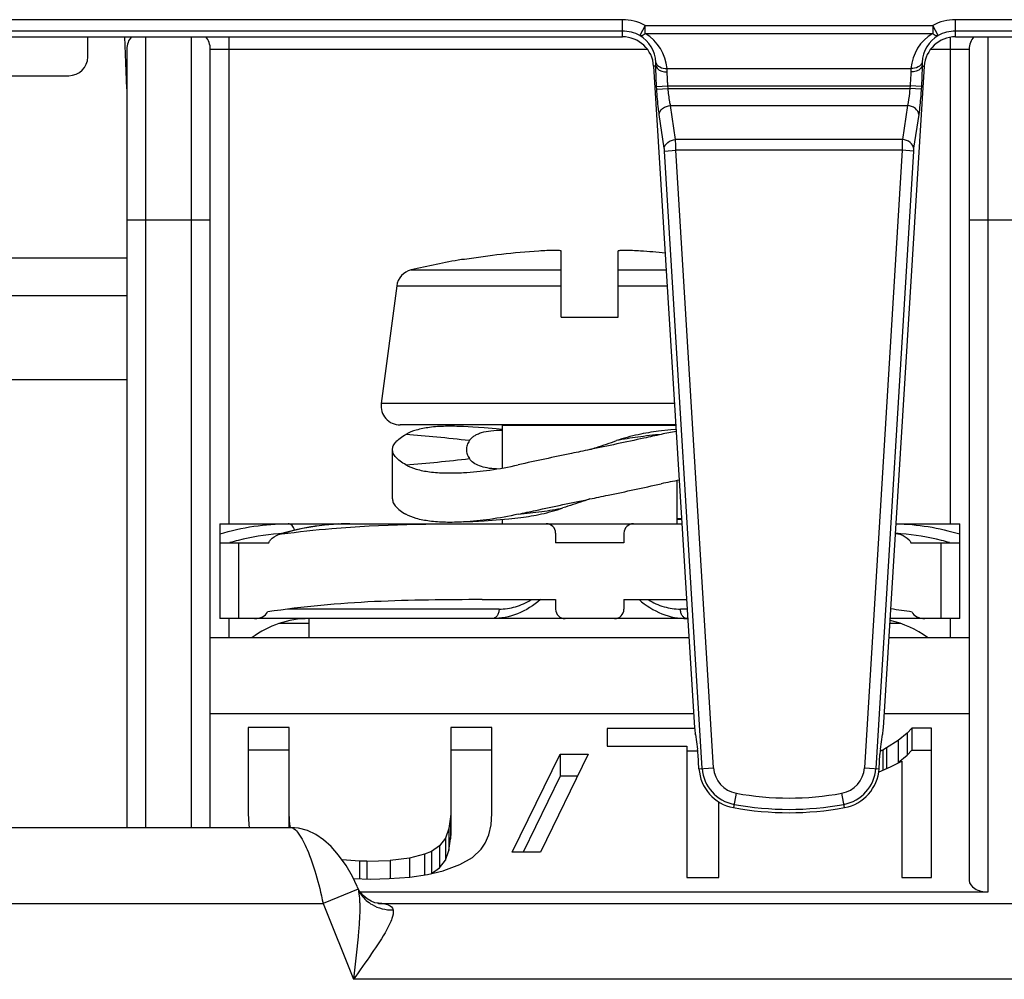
# Model space of a CAD drawing. Header units: millimetres. Extents: x 10777 to 12153, y -350 to 623.
# Tile 18 of 59: x 11007 to 11028, y 145 to 165. Entities that reach past the tile are written whole.
import ezdxf

# ---------------------------------------------------------------- set-up
doc = ezdxf.new("R2010")
doc.units = ezdxf.units.MM
doc.layers.add('07_ALL_FEATURES', color=7, linetype='Continuous')

msp = doc.modelspace()

# ---------------------------------------------------------------- linework, layer by layer
at = {"layer": '07_ALL_FEATURES', "color": 7, "linetype": 'Continuous'}
for p, q in [((11019.514, 165.452), (10991.019, 165.452)), ((11019.514, 165.092), (11019.514, 165.452)), ((11026.539, 165.092), (11026.539, 165.452)), ((11037.274, 165.452), (11026.539, 165.452)), ((11019.995, 165.332), (11019.882, 165.121)), ((11019.995, 165.162), (11019.995, 165.332)), ((11019.995, 165.332), (11026.058, 165.332)), ((11026.058, 165.332), (11026.058, 165.162)), ((11026.171, 165.121), (11026.058, 165.332)), ((11019.514, 165.213), (10991.019, 165.213)), ((10991.019, 165.092), (11019.514, 165.092)), ((11008.244, 164.669), (11008.248, 165.092)), ((11009.067, 163.993), (11009.028, 165.092)), ((11009.467, 148.432), (11009.467, 165.092)), ((11010.427, 165.092), (11010.427, 148.432)), ((11011.227, 154.832), (11011.227, 165.092)), ((11019.995, 165.162), (11026.058, 165.162)), ((11026.427, 165.081), (11026.427, 154.832)), ((11037.274, 165.213), (11026.539, 165.213)), ((11026.539, 165.092), (11037.274, 165.092)), ((11027.227, 147.072), (11027.227, 165.092)), ((11009.067, 164.832), (11009.067, 148.432)), ((11010.827, 148.432), (11010.827, 164.832)), ((11010.827, 164.832), (11020.037, 164.832)), ((11026.016, 164.832), (11026.827, 164.832)), ((11026.827, 164.832), (11026.827, 147.313)), ((11020.221, 164.476), (11020.173, 164.473)), ((11020.173, 164.473), (11021.037, 150.531)), ((11020.456, 164.423), (11025.597, 164.423)), ((11025.016, 150.531), (11025.88, 164.473)), ((11025.832, 164.476), (11025.88, 164.473)), ((11005.074, 164.272), (11007.844, 164.272)), ((11020.236, 164.045), (11020.474, 164.06)), ((11020.239, 163.99), (11020.236, 164.045)), ((11020.239, 163.99), (11020.478, 164.005)), ((11020.478, 164.005), (11020.474, 164.06)), ((11020.474, 164.06), (11025.579, 164.06)), ((11020.478, 164.005), (11025.575, 164.005)), ((11025.579, 164.06), (11025.575, 164.005)), ((11025.814, 163.99), (11025.575, 164.005)), ((11025.817, 164.045), (11025.579, 164.06)), ((11025.817, 164.045), (11025.814, 163.99)), ((11020.636, 162.926), (11020.53, 163.642)), ((11020.53, 163.642), (11025.523, 163.642)), ((11025.523, 163.642), (11025.417, 162.926)), ((11020.398, 162.742), (11020.291, 163.458)), ((11025.762, 163.458), (11025.655, 162.742)), ((11025.417, 162.926), (11020.636, 162.926)), ((11020.403, 162.685), (11020.642, 162.7)), ((11021.199, 149.674), (11020.403, 162.685)), ((11021.438, 149.689), (11020.642, 162.7)), ((11025.411, 162.7), (11020.642, 162.7)), ((11025.411, 162.7), (11024.616, 149.689)), ((11025.65, 162.685), (11024.854, 149.674)), ((11025.65, 162.685), (11025.411, 162.7)), ((11009.067, 161.232), (11010.827, 161.232)), ((11026.827, 161.232), (11028.587, 161.232)), ((11018.227, 159.185), (11018.227, 160.581)), ((11019.427, 159.185), (11019.427, 160.581)), ((10993.067, 160.432), (11009.067, 160.432)), ((11016.186, 160.397), (11016.123, 160.397)), ((11015.06, 160.18), (11018.227, 160.18)), ((11019.427, 160.18), (11020.439, 160.18)), ((11014.756, 159.843), (11014.43, 157.365)), ((11014.756, 159.843), (11018.227, 159.843)), ((11019.427, 159.843), (11020.46, 159.843)), ((11009.067, 159.632), (10993.067, 159.632)), ((11018.227, 159.185), (11019.427, 159.185)), ((10993.067, 157.872), (11009.067, 157.872)), ((11020.613, 157.365), (11014.43, 157.365)), ((11020.642, 156.913), (11014.827, 156.913)), ((11016.987, 156.007), (11016.987, 156.912)), ((11016.987, 156.912), (11020.642, 156.912)), ((11014.667, 155.353), (11014.667, 156.393)), ((11020.667, 154.832), (11020.667, 155.74)), ((11016.987, 154.832), (11016.987, 154.927)), ((11020.667, 154.927), (11020.765, 154.918)), ((11011.027, 154.832), (11011.027, 152.832)), ((11011.027, 154.832), (11020.77, 154.832)), ((11012.665, 154.708), (11012.386, 154.637)), ((11025.283, 154.832), (11026.627, 154.832)), ((11026.627, 152.832), (11026.627, 154.832)), ((11012.386, 154.637), (11012.268, 154.602)), ((11018.107, 154.632), (11018.107, 154.432)), ((11019.547, 154.632), (11019.547, 154.432)), ((11025.385, 154.602), (11025.271, 154.636)), ((11011.027, 154.432), (11012.06, 154.432)), ((11011.427, 152.832), (11011.427, 154.432)), ((11019.547, 154.432), (11018.107, 154.432)), ((11025.594, 154.432), (11026.627, 154.432)), ((11026.227, 154.432), (11026.227, 152.832)), ((11016.559, 153.232), (11018.107, 153.232)), ((11018.107, 153.232), (11018.107, 153.032)), ((11019.547, 153.232), (11019.547, 153.032)), ((11019.547, 153.232), (11020.869, 153.232)), ((11016.915, 153.032), (11012.461, 153.032)), ((11020.882, 153.032), (11020.739, 153.032)), ((11020.894, 152.832), (11011.027, 152.832)), ((11011.227, 152.432), (11011.227, 152.832)), ((11012.907, 152.832), (11012.907, 152.432)), ((11016.987, 152.832), (11016.987, 152.85)), ((11020.667, 152.832), (11020.667, 152.85)), ((11026.627, 152.832), (11025.159, 152.832)), ((11026.427, 152.832), (11026.427, 152.432)), ((11012.907, 152.731), (11012.278, 152.731)), ((11025.375, 152.731), (11025.153, 152.731)), ((11010.827, 152.432), (11020.919, 152.432)), ((11025.134, 152.432), (11026.827, 152.432)), ((11010.827, 150.832), (11021.018, 150.832)), ((11025.035, 150.832), (11026.827, 150.832)), ((11011.622, 150.537), (11011.622, 148.724)), ((11012.489, 150.537), (11011.622, 150.537)), ((11012.489, 148.432), (11012.489, 150.537)), ((11015.897, 150.537), (11015.897, 148.26)), ((11016.759, 150.537), (11015.897, 150.537)), ((11016.759, 148.724), (11016.759, 150.537)), ((11019.192, 150.515), (11019.192, 150.145)), ((11021.037, 150.515), (11019.192, 150.515)), ((11025.617, 150.527), (11025.518, 150.42)), ((11025.617, 150.527), (11025.617, 150.06)), ((11026.031, 150.527), (11025.617, 150.527)), ((11026.031, 147.377), (11026.031, 150.527)), ((11021.053, 150.389), (11021.099, 150.079)), ((11024.954, 150.079), (11025, 150.389)), ((11025.518, 150.42), (11025.329, 150.267)), ((11025.518, 150.42), (11025.518, 149.953)), ((11019.192, 150.145), (11020.872, 150.145)), ((11020.872, 150.145), (11020.872, 147.377)), ((11025.084, 150.109), (11025.004, 150.063)), ((11025.329, 150.267), (11025.084, 150.109)), ((11025.084, 150.109), (11025.084, 149.671)), ((11025.329, 150.267), (11025.329, 149.8)), ((11011.622, 150.07), (11012.489, 150.07)), ((11015.897, 150.07), (11016.759, 150.07)), ((11017.192, 147.914), (11018.202, 149.978)), ((11018.792, 149.978), (11017.785, 147.914)), ((11018.202, 149.978), (11018.202, 149.511)), ((11018.202, 149.978), (11018.792, 149.978)), ((11020.872, 150.048), (11021.11, 150.048)), ((11021.128, 149.67), (11021.11, 149.966)), ((11024.925, 149.67), (11024.943, 149.966)), ((11025.004, 150.063), (11024.949, 150.036)), ((11025.004, 150.063), (11025.004, 149.635)), ((11025.329, 149.8), (11025.518, 149.953)), ((11025.518, 149.953), (11025.617, 150.06)), ((11025.617, 150.06), (11026.031, 150.06)), ((11021.128, 149.67), (11021.438, 149.689)), ((11024.616, 149.689), (11024.925, 149.67)), ((11024.915, 149.596), (11025.183, 149.715)), ((11025.183, 149.715), (11025.405, 149.832)), ((11025.405, 149.832), (11025.405, 147.377)), ((11018.202, 149.511), (11017.42, 147.914)), ((11018.564, 149.511), (11018.202, 149.511)), ((11021.912, 149.154), (11021.856, 148.85)), ((11024.197, 148.85), (11024.141, 149.154)), ((11021.547, 147.377), (11021.547, 148.972)), ((11011.622, 148.724), (11011.636, 148.491)), ((11012.503, 148.479), (11012.489, 148.727)), ((11015.892, 148.659), (11015.859, 148.411)), ((11015.897, 148.727), (11015.892, 148.659)), ((11015.892, 148.659), (11015.892, 148.192)), ((11016.745, 148.489), (11016.759, 148.724)), ((10989.616, 148.432), (11012.517, 148.432)), ((11011.636, 148.491), (11011.649, 148.432)), ((11012.503, 148.479), (11012.503, 148.432)), ((11012.516, 148.432), (11012.503, 148.479)), ((11016.698, 148.279), (11016.745, 148.489)), ((11015.784, 148.209), (11015.656, 148.046)), ((11015.859, 148.411), (11015.784, 148.209)), ((11015.784, 148.209), (11015.784, 147.742)), ((11015.859, 148.411), (11015.859, 147.944)), ((11015.892, 148.192), (11015.897, 148.26)), ((11016.623, 148.099), (11016.698, 148.279)), ((11015.656, 148.046), (11015.492, 147.927)), ((11015.656, 148.046), (11015.656, 147.579)), ((11015.859, 147.944), (11015.892, 148.192)), ((11016.538, 147.973), (11016.623, 148.099)), ((11015.345, 147.866), (11015.025, 147.786)), ((11015.492, 147.927), (11015.345, 147.866)), ((11015.345, 147.866), (11015.345, 147.44)), ((11015.492, 147.927), (11015.492, 147.46)), ((11015.784, 147.742), (11015.859, 147.944)), ((11016.09, 147.652), (11016.354, 147.8)), ((11016.354, 147.8), (11016.538, 147.973)), ((11017.785, 147.914), (11017.192, 147.914)), ((11013.969, 147.722), (11013.605, 147.75)), ((11013.969, 147.722), (11013.969, 147.35)), ((11014.129, 147.72), (11013.969, 147.722)), ((11014.129, 147.72), (11014.62, 147.737)), ((11014.129, 147.72), (11014.129, 147.345)), ((11015.025, 147.786), (11014.62, 147.737)), ((11014.62, 147.737), (11014.62, 147.353)), ((11015.025, 147.786), (11015.025, 147.387)), ((11015.656, 147.579), (11015.784, 147.742)), ((11015.751, 147.525), (11016.09, 147.652)), ((11014.601, 147.353), (11015.03, 147.387)), ((11015.03, 147.387), (11015.407, 147.44)), ((11015.407, 147.44), (11015.737, 147.52)), ((11015.492, 147.46), (11015.656, 147.579)), ((11015.737, 147.52), (11015.751, 147.525)), ((11020.872, 147.377), (11021.547, 147.377)), ((11025.405, 147.377), (11026.031, 147.377)), ((11013.845, 147.353), (11014.205, 147.345)), ((11013.924, 147.184), (11013.925, 147.182)), ((11013.975, 147.089), (11013.925, 147.182)), ((11014.205, 147.345), (11014.601, 147.353)), ((11013.942, 147.128), (11013.204, 146.832)), ((11013.989, 147.072), (11027.227, 147.072)), ((10988.929, 146.832), (11013.204, 146.832)), ((11013.204, 146.832), (11013.845, 145.232)), ((11014.22, 146.876), (11014.134, 146.926)), ((11014.297, 146.847), (11014.22, 146.876)), ((11014.351, 146.835), (11014.297, 146.847)), ((11014.36, 146.834), (11014.351, 146.835)), ((11014.36, 146.834), (11014.36, 146.834)), ((11014.373, 146.833), (11014.361, 146.834)), ((11014.39, 146.832), (11014.373, 146.833)), ((11014.39, 146.832), (11061.851, 146.832)), ((11055.961, 145.232), (11013.845, 145.232))]:
    msp.add_line(p, q, dxfattribs=at)
for points in [[(11016.987, 156.82), (11016.852, 156.832), (11016.6, 156.851), (11016.361, 156.866), (11016.168, 156.878)], [(11020.647, 156.818), (11020.534, 156.808), (11020.278, 156.78)], [(11016.168, 154.869), (11016.361, 154.88), (11016.6, 154.896), (11016.852, 154.915), (11017.118, 154.938), (11017.375, 154.966)], [(11013.77, 154.832), (11013.516, 154.826), (11013.231, 154.803), (11012.948, 154.764), (11012.665, 154.708)], [(11013.924, 147.185), (11013.825, 147.395), (11013.689, 147.633), (11013.533, 147.851), (11013.377, 148.028), (11013.215, 148.172), (11013.049, 148.284), (11012.874, 148.366), (11012.688, 148.417), (11012.517, 148.432)], [(11014.134, 146.926), (11014.048, 146.998), (11013.975, 147.089)]]:
    msp.add_lwpolyline(points, dxfattribs=at)
for centre, radius, start, end in [((11019.514, 164.432), 1.02, 61.8422, 90), ((11026.539, 164.432), 1.02, 90, 118.1426), ((11009.467, 164.832), 0.4, 139.2164, 180), ((11010.427, 164.832), 0.4, 0, 40.7836), ((11019.514, 164.432), 0.781, 61.8735, 90), ((11019.511, 164.516), 0.71, 2.9519, 58.4888), ((11019.51, 164.346), 0.949, 4.6008, 59.2515), ((11026.543, 164.347), 0.949, 120.7248, 175.3998), ((11026.542, 164.516), 0.71, 121.5197, 177.0479), ((11026.539, 164.432), 0.781, 90, 118.1333), ((11027.227, 164.832), 0.4, 139.2164, 180), ((11007.844, 164.672), 0.4, 270, 359.5), ((11019.18, 164.496), 1.042, 358.8814, 3.0944), ((11026.892, 164.496), 1.06, 176.9437, 181.089), ((11018.821, 144.401), 16.211, 93.7653, 99.3539), ((11018.831, 144.391), 16.222, 84.39, 86.2343), ((11018.818, 144.469), 16.154, 99.6051, 103.4551), ((11015.153, 159.791), 0.4, 103.4551, 172.5), ((11014.827, 157.313), 0.4, 172.5, 270), ((11021.982, 149.329), 7.567, 100.1384, 102.5854), ((11012.24, 190.556), 34.59, 274.4927, 276.7217), ((11021.989, 148.257), 7.599, 99.6563, 102.5832), ((11020.667, 157.326), 2.384, 269.9871, 272.3274), ((11013.792, 149.843), 4.991, 98.689, 106.9903), ((11013.777, 149.929), 4.904, 98.2354, 98.6751), ((11013.774, 149.954), 4.878, 95.8674, 98.2368), ((11013.771, 149.974), 4.858, 94.3385, 95.8658), ((11013.771, 149.979), 4.854, 92.8892, 94.3385), ((11013.77, 149.994), 4.838, 90.0016, 92.8901), ((11017.907, 154.632), 0.2, 0, 90), ((11016.638, 155.652), 1.574, 328.11, 328.6152), ((11019.747, 154.632), 0.2, 90, 180), ((11021.015, 155.652), 1.574, 211.3848, 211.89), ((11012.661, 149.616), 5.022, 104.3755, 106.436), ((11012.616, 149.81), 4.823, 94.1522, 104.4359), ((11012.611, 149.868), 4.764, 93.2141, 94.1381), ((11012.389, 154.214), 0.406, 97.9075, 107.3086), ((11023.841, 149.766), 5.071, 73.0429, 73.6286), ((11022.895, 137.064), 17.718, 82.1343, 82.2981), ((11025.042, 149.868), 4.764, 85.8619, 86.7859), ((11025.264, 154.214), 0.406, 72.6902, 82.0943), ((11025.031, 149.774), 4.859, 75.6024, 85.8094), ((11024.993, 149.616), 5.022, 73.564, 75.6245), ((11018.307, 153.032), 0.2, 180, 270), ((11019.347, 153.032), 0.2, 270, 0), ((11022.935, 135.759), 17.421, 81.1291, 82.6243), ((11012.907, 150.832), 2, 90, 126.8343), ((11024.747, 150.832), 2, 53.1657, 78.1776), ((11022.017, 149.724), 0.819, 183.5, 259.6096), ((11022.017, 149.724), 0.58, 183.5, 259.6096), ((11024.037, 149.724), 0.58, 280.3904, 356.5), ((11024.037, 149.724), 0.819, 280.3904, 356.5), ((11023.027, 155.232), 6.18, 259.6096, 280.3904), ((11023.027, 155.232), 6.419, 259.6096, 280.3904), ((11014.602, 147.44), 0.731, 216.66, 228.2063), ((11014.436, 147.481), 0.651, 263.3738, 265.9777), ((11014.435, 147.476), 0.647, 265.9742, 271.5198)]:
    msp.add_arc(centre, radius, start, end, dxfattribs=at)
for centre, major_axis, ratio, start_param, end_param in [((11019.514, 164.432), (0, 0.661), 1, -1.508948, 0), ((11026.539, 164.432), (0, 0.661), 1, 0, 1.508948), ((11011.762, 153.032), (0.283, 0), 0.707107, -1.570796, -0.308056), ((11025.891, 153.032), (0.283, 0), 0.707107, -2.833537, -1.570796), ((11021.051, 150.533), (-0.01, 0.16), 0.087323, -4.709044, -3.782279), ((11025.002, 150.533), (0.01, 0.16), 0.087323, -2.500906, -1.574141), ((11021.05, 150.275), (-0.01, 0.16), 0.087323, -0.786417, -0.640687), ((11025.003, 150.275), (0.01, 0.16), 0.087323, 0.640687, 0.786417), ((11021.096, 149.965), (-0.01, 0.16), 0.087323, -1.567452, -0.786417), ((11024.957, 149.965), (0.01, 0.16), 0.087323, 0.786417, 1.567452), ((11022.017, 149.725), (0, 0.89), 1, -4.65054, -3.322802), ((11024.037, 149.725), (0, 0.89), 1, -2.960384, -1.632645), ((11023.027, 155.237), (0, 6.494), 1, -3.322802, -2.960384), ((11027.227, 147.313), (0.4, 0), 0.602564, -3.141593, -1.570796)]:
    msp.add_ellipse(centre, major_axis=major_axis, ratio=ratio, start_param=start_param, end_param=end_param, dxfattribs=at)
for points, knots in [([(11019.882, 165.121), (11019.89, 165.118), (11019.932, 165.115), (11019.97, 165.141), (11019.995, 165.162)], [0, 0, 0, 0, 0.194468, 1, 1, 1, 1]), ([(11026.058, 165.162), (11026.068, 165.153), (11026.1, 165.13), (11026.144, 165.112), (11026.171, 165.121)], [0, 0, 0, 0, 0.317236, 1, 1, 1, 1]), ([(11020.22, 164.552), (11020.231, 164.511), (11020.306, 164.436), (11020.403, 164.42), (11020.456, 164.423)], [0, 0, 0, 0, 0.446794, 1, 1, 1, 1]), ([(11020.236, 164.045), (11020.233, 164.083), (11020.226, 164.226), (11020.221, 164.37), (11020.221, 164.476)], [0, 0, 0, 0, 0.264723, 1, 1, 1, 1]), ([(11020.221, 164.476), (11020.225, 164.458), (11020.275, 164.373), (11020.385, 164.353), (11020.46, 164.353)], [0, 0, 0, 0, 0.192327, 1, 1, 1, 1]), ([(11025.832, 164.476), (11025.828, 164.458), (11025.778, 164.373), (11025.669, 164.353), (11025.593, 164.353)], [0, 0, 0, 0, 0.19237, 1, 1, 1, 1]), ([(11025.833, 164.552), (11025.822, 164.511), (11025.747, 164.436), (11025.65, 164.42), (11025.597, 164.423)], [0, 0, 0, 0, 0.446794, 1, 1, 1, 1]), ([(11025.832, 164.476), (11025.832, 164.443), (11025.83, 164.299), (11025.824, 164.156), (11025.817, 164.045)], [0, 0, 0, 0, 0.228787, 1, 1, 1, 1]), ([(11020.474, 164.06), (11020.472, 164.086), (11020.464, 164.183), (11020.46, 164.281), (11020.46, 164.353)], [0, 0, 0, 0, 0.264719, 1, 1, 1, 1]), ([(11025.593, 164.353), (11025.593, 164.331), (11025.592, 164.233), (11025.585, 164.135), (11025.579, 164.06)], [0, 0, 0, 0, 0.228789, 1, 1, 1, 1]), ([(11020.291, 163.458), (11020.285, 163.496), (11020.262, 163.673), (11020.248, 163.85), (11020.239, 163.99)], [0, 0, 0, 0, 0.214782, 1, 1, 1, 1]), ([(11020.53, 163.642), (11020.524, 163.668), (11020.501, 163.788), (11020.486, 163.909), (11020.478, 164.005)], [0, 0, 0, 0, 0.215368, 1, 1, 1, 1]), ([(11025.575, 164.005), (11025.572, 163.971), (11025.56, 163.85), (11025.542, 163.729), (11025.523, 163.642)], [0, 0, 0, 0, 0.27527, 1, 1, 1, 1]), ([(11025.814, 163.99), (11025.811, 163.941), (11025.798, 163.763), (11025.781, 163.586), (11025.762, 163.458)], [0, 0, 0, 0, 0.27553, 1, 1, 1, 1]), ([(11020.291, 163.458), (11020.292, 163.505), (11020.363, 163.606), (11020.471, 163.638), (11020.53, 163.642)], [0, 0, 0, 0, 0.444577, 1, 1, 1, 1]), ([(11025.762, 163.458), (11025.761, 163.505), (11025.69, 163.606), (11025.583, 163.638), (11025.523, 163.642)], [0, 0, 0, 0, 0.444577, 1, 1, 1, 1]), ([(11020.398, 162.742), (11020.399, 162.789), (11020.47, 162.89), (11020.577, 162.922), (11020.636, 162.926)], [0, 0, 0, 0, 0.444577, 1, 1, 1, 1]), ([(11020.403, 162.685), (11020.402, 162.7), (11020.401, 162.719), (11020.398, 162.738), (11020.398, 162.742)], [0, 0, 0, 0, 0.785368, 1, 1, 1, 1]), ([(11020.642, 162.7), (11020.641, 162.721), (11020.64, 162.796), (11020.638, 162.871), (11020.636, 162.926)], [0, 0, 0, 0, 0.275763, 1, 1, 1, 1]), ([(11025.417, 162.926), (11025.416, 162.91), (11025.414, 162.834), (11025.412, 162.759), (11025.411, 162.7)], [0, 0, 0, 0, 0.21425, 1, 1, 1, 1]), ([(11025.655, 162.742), (11025.654, 162.789), (11025.583, 162.89), (11025.476, 162.922), (11025.417, 162.926)], [0, 0, 0, 0, 0.444577, 1, 1, 1, 1]), ([(11025.655, 162.742), (11025.655, 162.738), (11025.652, 162.719), (11025.651, 162.7), (11025.65, 162.685)], [0, 0, 0, 0, 0.214096, 1, 1, 1, 1]), ([(11018.227, 160.581), (11018.221, 160.584), (11018.203, 160.586), (11018.17, 160.589), (11018.124, 160.59), (11018.065, 160.59), (11017.997, 160.589), (11017.893, 160.585), (11017.812, 160.581), (11017.756, 160.577)], [0, 0, 0, 0, 0.040878, 0.11192, 0.211326, 0.336098, 0.482256, 0.645176, 1, 1, 1, 1]), ([(11019.897, 160.577), (11019.841, 160.581), (11019.76, 160.585), (11019.656, 160.589), (11019.588, 160.59), (11019.53, 160.59), (11019.483, 160.589), (11019.45, 160.586), (11019.432, 160.584), (11019.427, 160.581)], [0, 0, 0, 0, 0.354823, 0.517744, 0.663902, 0.788674, 0.88808, 0.959122, 1, 1, 1, 1]), ([(11016.168, 156.878), (11016.039, 156.885), (11015.799, 156.89), (11015.464, 156.869), (11015.182, 156.816), (11015.018, 156.753), (11014.949, 156.714)], [0, 0, 0, 0, 0.309646, 0.580053, 0.809381, 1, 1, 1, 1]), ([(11016.289, 156.582), (11016.301, 156.602), (11016.332, 156.639), (11016.391, 156.686), (11016.462, 156.723), (11016.579, 156.766), (11016.756, 156.798), (11016.905, 156.804), (11016.986, 156.805)], [0, 0, 0, 0, 0.09275, 0.189369, 0.294057, 0.409577, 0.678342, 1, 1, 1, 1]), ([(11020.278, 156.78), (11020.133, 156.764), (11019.834, 156.713), (11019.54, 156.633), (11019.391, 156.582)], [0, 0, 0, 0, 0.479923, 1, 1, 1, 1]), ([(11014.667, 156.393), (11014.667, 156.421), (11014.681, 156.48), (11014.74, 156.562), (11014.832, 156.642), (11014.907, 156.69), (11014.949, 156.714)], [0, 0, 0, 0, 0.184785, 0.401504, 0.670136, 1, 1, 1, 1]), ([(11016.289, 156.583), (11016.06, 156.609), (11015.613, 156.658), (11015.166, 156.697), (11014.949, 156.714)], [0, 0, 0, 0, 0.513681, 1, 1, 1, 1]), ([(11016.289, 156.582), (11016.269, 156.553), (11016.238, 156.493), (11016.227, 156.425), (11016.227, 156.393)], [0, 0, 0, 0, 0.523621, 1, 1, 1, 1]), ([(11020.334, 156.714), (11020.212, 156.687), (11019.71, 156.577), (11019.207, 156.472), (11018.827, 156.393)], [0, 0, 0, 0, 0.242708, 1, 1, 1, 1]), ([(11018.827, 156.393), (11018.874, 156.409), (11019.062, 156.472), (11019.25, 156.535), (11019.391, 156.582)], [0, 0, 0, 0, 0.251682, 1, 1, 1, 1]), ([(11020.333, 156.714), (11020.168, 156.698), (11019.853, 156.662), (11019.539, 156.612), (11019.391, 156.583)], [0, 0, 0, 0, 0.524142, 1, 1, 1, 1]), ([(11014.949, 156.072), (11014.907, 156.097), (11014.832, 156.144), (11014.74, 156.224), (11014.681, 156.306), (11014.667, 156.366), (11014.667, 156.393)], [0, 0, 0, 0, 0.329843, 0.598465, 0.815194, 1, 1, 1, 1]), ([(11016.227, 156.393), (11016.227, 156.361), (11016.238, 156.294), (11016.269, 156.233), (11016.289, 156.204)], [0, 0, 0, 0, 0.476378, 1, 1, 1, 1]), ([(11018.827, 156.393), (11018.698, 156.366), (11018.195, 156.262), (11017.693, 156.156), (11017.32, 156.072)], [0, 0, 0, 0, 0.255218, 1, 1, 1, 1]), ([(11016.863, 155.985), (11016.797, 155.988), (11016.674, 156.001), (11016.508, 156.041), (11016.376, 156.104), (11016.311, 156.169), (11016.289, 156.204)], [0, 0, 0, 0, 0.314486, 0.580336, 0.803119, 1, 1, 1, 1]), ([(11014.949, 156.072), (11015.018, 156.033), (11015.182, 155.97), (11015.464, 155.918), (11015.799, 155.896), (11016.039, 155.902), (11016.168, 155.909)], [0, 0, 0, 0, 0.190605, 0.419926, 0.690338, 1, 1, 1, 1]), ([(11016.168, 155.909), (11016.352, 155.919), (11016.739, 155.958), (11017.121, 156.028), (11017.32, 156.072)], [0, 0, 0, 0, 0.47585, 1, 1, 1, 1]), ([(11018.827, 155.353), (11018.955, 155.38), (11019.458, 155.484), (11019.96, 155.591), (11020.333, 155.674)], [0, 0, 0, 0, 0.255219, 1, 1, 1, 1]), ([(11014.667, 155.353), (11014.667, 155.326), (11014.681, 155.266), (11014.74, 155.184), (11014.832, 155.104), (11014.907, 155.056), (11014.949, 155.032)], [0, 0, 0, 0, 0.184785, 0.401504, 0.670136, 1, 1, 1, 1]), ([(11017.319, 155.032), (11017.441, 155.059), (11017.943, 155.169), (11018.446, 155.274), (11018.827, 155.353)], [0, 0, 0, 0, 0.242709, 1, 1, 1, 1]), ([(11018.827, 155.353), (11018.779, 155.337), (11018.591, 155.275), (11018.403, 155.212), (11018.262, 155.164)], [0, 0, 0, 0, 0.251682, 1, 1, 1, 1]), ([(11017.32, 155.032), (11017.485, 155.049), (11017.801, 155.084), (11018.114, 155.134), (11018.262, 155.164)], [0, 0, 0, 0, 0.524142, 1, 1, 1, 1]), ([(11017.375, 154.966), (11017.52, 154.982), (11017.819, 155.033), (11018.113, 155.113), (11018.262, 155.164)], [0, 0, 0, 0, 0.479921, 1, 1, 1, 1]), ([(11016.168, 154.869), (11016.039, 154.862), (11015.799, 154.856), (11015.464, 154.878), (11015.182, 154.93), (11015.018, 154.993), (11014.949, 155.032)], [0, 0, 0, 0, 0.309646, 0.580053, 0.809381, 1, 1, 1, 1]), ([(11017.319, 155.032), (11017.121, 154.988), (11016.739, 154.918), (11016.352, 154.879), (11016.168, 154.869)], [0, 0, 0, 0, 0.524144, 1, 1, 1, 1]), ([(11011.027, 154.616), (11011.261, 154.687), (11011.738, 154.796), (11012.227, 154.832), (11012.469, 154.832)], [0, 0, 0, 0, 0.502618, 1, 1, 1, 1]), ([(11012.333, 154.616), (11012.683, 154.664), (11014.087, 154.815), (11015.501, 154.832), (11016.559, 154.832)], [0, 0, 0, 0, 0.250049, 1, 1, 1, 1]), ([(11012.604, 154.693), (11012.6, 154.712), (11012.587, 154.749), (11012.556, 154.794), (11012.516, 154.825), (11012.484, 154.832), (11012.469, 154.832)], [0, 0, 0, 0, 0.28656, 0.548672, 0.783622, 1, 1, 1, 1]), ([(11025.283, 154.831), (11025.509, 154.827), (11025.963, 154.786), (11026.408, 154.682), (11026.627, 154.616)], [0, 0, 0, 0, 0.497368, 1, 1, 1, 1]), ([(11012.06, 154.432), (11012.069, 154.453), (11012.119, 154.531), (11012.203, 154.581), (11012.268, 154.602)], [0, 0, 0, 0, 0.252064, 1, 1, 1, 1]), ([(11025.385, 154.602), (11025.45, 154.581), (11025.535, 154.531), (11025.585, 154.453), (11025.594, 154.432)], [0, 0, 0, 0, 0.747935, 1, 1, 1, 1]), ([(11016.559, 153.232), (11015.802, 153.232), (11014.29, 153.22), (11012.779, 153.088), (11012.031, 152.972)], [0, 0, 0, 0, 0.500083, 1, 1, 1, 1]), ([(11017.787, 153.232), (11017.644, 153.109), (11017.326, 152.907), (11016.953, 152.832), (11016.773, 152.832)], [0, 0, 0, 0, 0.511543, 1, 1, 1, 1]), ([(11016.915, 153.032), (11017.031, 153.032), (11017.27, 153.068), (11017.489, 153.169), (11017.592, 153.232)], [0, 0, 0, 0, 0.490275, 1, 1, 1, 1]), ([(11019.866, 153.232), (11020.009, 153.109), (11020.327, 152.907), (11020.7, 152.832), (11020.88, 152.832)], [0, 0, 0, 0, 0.511543, 1, 1, 1, 1]), ([(11020.061, 153.232), (11020.164, 153.169), (11020.383, 153.068), (11020.622, 153.032), (11020.739, 153.032)], [0, 0, 0, 0, 0.509725, 1, 1, 1, 1]), ([(11016.915, 153.032), (11016.915, 153.007), (11016.908, 152.957), (11016.878, 152.891), (11016.832, 152.844), (11016.792, 152.832), (11016.773, 152.832)], [0, 0, 0, 0, 0.288005, 0.555334, 0.790507, 1, 1, 1, 1]), ([(11020.88, 152.832), (11020.861, 152.832), (11020.821, 152.844), (11020.775, 152.891), (11020.745, 152.957), (11020.739, 153.007), (11020.739, 153.032)], [0, 0, 0, 0, 0.209493, 0.444666, 0.711995, 1, 1, 1, 1]), ([(11012.517, 148.432), (11012.545, 148.432), (11012.612, 148.397), (11012.741, 148.243), (11012.899, 147.92), (11013.069, 147.424), (11013.162, 147.04), (11013.204, 146.832)], [0, 0, 0, 0, 0.047167, 0.117857, 0.337487, 0.643983, 1, 1, 1, 1]), ([(11013.942, 147.128), (11013.946, 147.11), (11013.963, 147.034), (11013.97, 146.957), (11013.974, 146.897)], [0, 0, 0, 0, 0.232169, 1, 1, 1, 1]), ([(11013.974, 146.897), (11013.975, 146.871), (11013.98, 146.764), (11013.977, 146.656), (11013.974, 146.574)], [0, 0, 0, 0, 0.238581, 1, 1, 1, 1]), ([(11014.115, 146.895), (11014.152, 146.861), (11014.317, 146.741), (11014.527, 146.69), (11014.68, 146.693)], [0, 0, 0, 0, 0.246406, 1, 1, 1, 1]), ([(11014.508, 146.823), (11014.526, 146.82), (11014.586, 146.807), (11014.645, 146.771), (11014.666, 146.733)], [0, 0, 0, 0, 0.292536, 1, 1, 1, 1]), ([(11013.974, 146.574), (11013.97, 146.467), (11013.939, 146.019), (11013.884, 145.572), (11013.845, 145.232)], [0, 0, 0, 0, 0.238403, 1, 1, 1, 1]), ([(11014.68, 146.693), (11014.691, 146.633), (11014.654, 146.484), (11014.59, 146.355), (11014.549, 146.28)], [0, 0, 0, 0, 0.416084, 1, 1, 1, 1]), ([(11014.549, 146.28), (11014.453, 146.105), (11014.219, 145.754), (11013.974, 145.412), (11013.845, 145.232)], [0, 0, 0, 0, 0.47462, 1, 1, 1, 1])]:
    msp.add_open_spline(points, degree=3, knots=knots, dxfattribs=at)
for points in [[(11020.46, 164.353), (11020.46, 164.376), (11020.458, 164.4), (11020.456, 164.423)], [(11025.597, 164.423), (11025.595, 164.4), (11025.593, 164.376), (11025.593, 164.353)], [(11013.925, 147.182), (11013.932, 147.165), (11013.938, 147.146), (11013.942, 147.128)], [(11013.942, 147.128), (11013.962, 147.084), (11013.987, 147.042), (11014.016, 147.003)], [(11014.446, 146.83), (11014.427, 146.832), (11014.409, 146.832), (11014.39, 146.832)], [(11014.446, 146.83), (11014.467, 146.829), (11014.488, 146.827), (11014.508, 146.823)], [(11014.666, 146.733), (11014.673, 146.72), (11014.677, 146.707), (11014.68, 146.693)]]:
    msp.add_open_spline(points, degree=3, dxfattribs=at)

doc.saveas('drawing.dxf')
